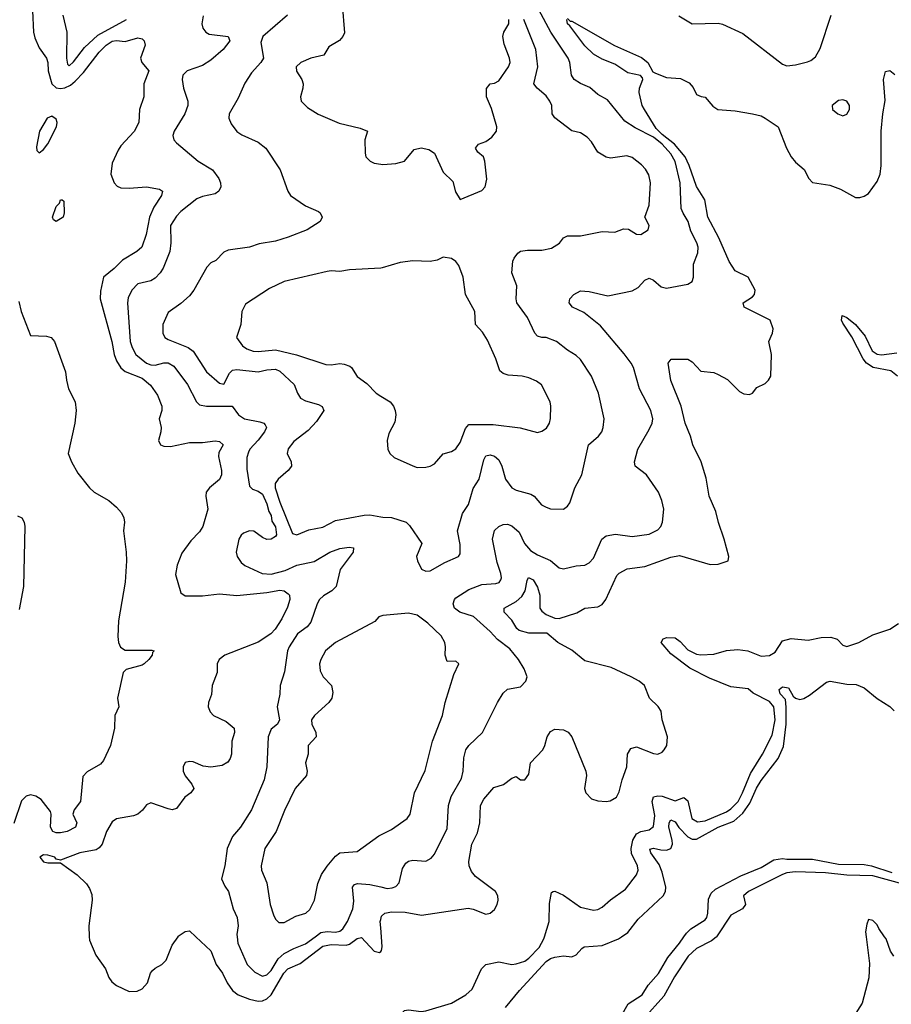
# Model space of a CAD drawing. Header units: inches. Extents: x 1552611 to 1694776, y 811966 to 917215.
# Tile 165 of 256: x 1628320 to 1632376, y 849685 to 854269. Entities that reach past the tile are written whole.
import ezdxf

# ---------------------------------------------------------------- set-up
doc = ezdxf.new("R2010")
doc.units = ezdxf.units.IN
doc.header["$MEASUREMENT"] = 0
for name, color, linetype in [('B6824', 7, 'Continuous'), ('B6825', 7, 'Continuous'), ('B6834', 7, 'Continuous'), ('B6835', 7, 'Continuous')]:
    doc.layers.add(name, color=color, linetype=linetype)

msp = doc.modelspace()

# ---------------------------------------------------------------- linework, layer by layer
at = {"layer": 'B6824', "color": 5}
for points, elevation in [([(1628643.6, 850000), (1628644, 849984), (1628673.8, 849913.8), (1628719.5, 849850), (1628734.9, 849810), (1628749.3, 849789.3), (1628770, 849773.4), (1628830, 849744.2), (1628865.7, 849745.7), (1628890, 849757.6), (1628914.8, 849785.2), (1628928.7, 849830), (1628937.9, 849842.1), (1628950, 849853.8), (1628980.5, 849870), (1629001.1, 849890), (1629030, 849961), (1629056.6, 850000)], 820), ([(1629139.4, 850000), (1629210, 849933.4), (1629234, 849870), (1629264.1, 849830), (1629285.5, 849785.5), (1629310.2, 849750), (1629336.9, 849730), (1629390, 849709.6), (1629430, 849700.5), (1629450, 849701.6), (1629470, 849710.1), (1629490, 849729.6), (1629548.8, 849830), (1629567.7, 849850), (1629624.6, 849875.4), (1629730, 849955.4), (1629770, 849964), (1629839.9, 849960.1), (1629854.9, 849965.1), (1629890, 849990.9), (1629910, 849996), (1629970, 849931.8), (1629994.3, 849925.7), (1630000, 849931.6)], 820), ([(1629331.5, 850000), (1629335.6, 849970), (1629379, 849870), (1629414.4, 849834.4), (1629450, 849815.5), (1629470, 849821.9), (1629490, 849841.9), (1629523, 849897), (1629550, 849921.3), (1629594.9, 849945.1), (1629650, 849966.9), (1629695.5, 850000)], 840)]:
    msp.add_lwpolyline(points, dxfattribs=dict(at, elevation=elevation))
at = {"layer": 'B6825', "color": 5}
for points, elevation in [([(1628378.6, 854310), (1628384, 854210), (1628390, 854184), (1628410, 854138), (1628444.4, 854090), (1628450.2, 854070.2), (1628451.8, 854030), (1628469.1, 853970), (1628490, 853951.7), (1628510, 853948.5), (1628530, 853952.3), (1628555.5, 853964.5), (1628577.9, 853982.1), (1628617.3, 854022.7), (1628690, 854117.2), (1628721.5, 854150), (1628750, 854169.3), (1628770, 854171.8), (1628810, 854167), (1628870, 854183.7), (1628890, 854179.7), (1628899.7, 854170), (1628903.8, 854150), (1628882, 854090), (1628888.2, 854070), (1628920.4, 854030), (1628897.9, 853970), (1628897.1, 853910), (1628877.7, 853850), (1628874.2, 853790), (1628852.3, 853747.7), (1628790, 853682), (1628778.1, 853661.9), (1628750, 853601.6), (1628744.6, 853550), (1628759.1, 853510), (1628773.4, 853493.4), (1628790, 853486.2), (1628830, 853484.8), (1628910, 853491.5), (1628970, 853480.2), (1628983.7, 853470), (1628979.3, 853450), (1628943.7, 853396.3), (1628924, 853350), (1628909, 853269), (1628888.1, 853210), (1628865, 853190), (1628798.6, 853150), (1628759.7, 853110), (1628709.4, 853070), (1628695.3, 853004.7), (1628693.5, 852970), (1628747.9, 852770), (1628760.1, 852710), (1628770, 852680.2), (1628790, 852648), (1628811, 852631), (1628890, 852600.1), (1628927.9, 852567.9), (1628960.5, 852520.5), (1628981.4, 852470), (1628981.4, 852450), (1628969, 852410), (1628977.4, 852370), (1628976.5, 852350), (1628965.7, 852310), (1628975.5, 852290), (1628990, 852283.2), (1629022.3, 852282.3), (1629110, 852299.8), (1629170, 852300.9), (1629230, 852308.4), (1629250, 852304.9), (1629267.2, 852290), (1629246.5, 852253.5), (1629244.6, 852235.4), (1629259.2, 852170), (1629258.8, 852150), (1629250, 852128.7), (1629202.9, 852090), (1629187.3, 852070), (1629185.8, 852050), (1629194.9, 851990), (1629172, 851910), (1629155.9, 851884.1), (1629116.5, 851843.5), (1629074.3, 851785.7), (1629053.4, 851730), (1629045.6, 851685.6), (1629070, 851600.5), (1629090, 851586.5), (1629170, 851586.4), (1629250, 851596.6), (1629330, 851589), (1629470, 851602.7), (1629530, 851613), (1629550.3, 851610.3), (1629570, 851595.9), (1629575, 851590), (1629577.6, 851570), (1629566.2, 851533.8), (1629539.8, 851480.2), (1629508.8, 851431.2), (1629488.4, 851410), (1629429.2, 851370.8), (1629274, 851310), (1629248.6, 851290), (1629238.4, 851270), (1629238.4, 851230), (1629215.1, 851170), (1629212.5, 851127.5), (1629198, 851090), (1629197.6, 851070), (1629206.9, 851046.9), (1629222, 851030), (1629281.4, 851001.4), (1629317.3, 850970), (1629319.7, 850950), (1629307.5, 850910), (1629305.1, 850850), (1629299.8, 850830), (1629287.8, 850812.2), (1629262.4, 850797.6), (1629209.8, 850789.8), (1629173.2, 850793.2), (1629126.4, 850813.6), (1629110, 850816), (1629090, 850811.2), (1629080.9, 850790), (1629081.3, 850770), (1629090, 850748.2), (1629120.5, 850710), (1629130.7, 850690), (1629116, 850670), (1629088.7, 850650), (1629050, 850596.9), (1629030, 850591.1), (1629010, 850594.5), (1628930, 850622.8), (1628910, 850613.6), (1628891, 850589), (1628869.2, 850570.8), (1628850, 850563.2), (1628770, 850548.5), (1628750, 850534.5), (1628723.2, 850490), (1628702.8, 850430), (1628690, 850414.2), (1628675.3, 850404.7), (1628600.3, 850390), (1628510, 850356.3), (1628490, 850360.9), (1628482.9, 850370), (1628450, 850378.8), (1628430, 850381.2), (1628413.1, 850370), (1628430, 850348.7), (1628450, 850343.8), (1628510, 850343.1), (1628587.2, 850287.2), (1628630, 850246), (1628645, 850225), (1628655.7, 850195.7), (1628657.6, 850170), (1628642.2, 850050), (1628643.6, 850000)], 820), ([(1629821, 854341), (1629831.6, 854208.4), (1629824.4, 854190), (1629807.5, 854172.5), (1629758.2, 854141.8), (1629735.6, 854104.4), (1629674.9, 854090), (1629628.7, 854070), (1629606.4, 854050), (1629608.7, 854028.7), (1629633, 853990), (1629639.1, 853970), (1629638, 853950), (1629626.4, 853910), (1629630.5, 853890), (1629659.9, 853859.9), (1629709.1, 853829.1), (1629807.1, 853787.1), (1629904.5, 853764.5), (1629938, 853750), (1629926, 853710), (1629927.9, 853647.9), (1629930.7, 853630), (1629951, 853610), (1629970, 853601.6), (1630000, 853596.6)], 880), ([(1628520.2, 854290), (1628539.5, 854210), (1628537.2, 854090), (1628542.3, 854062.3), (1628550, 854054.6), (1628570, 854072.3), (1628620.8, 854139.2), (1628682.9, 854197.1), (1628816.8, 854270)], 840), ([(1629173.7, 854286.3), (1629168.2, 854250), (1629172.4, 854230), (1629186.4, 854210), (1629201.5, 854201.5), (1629290.7, 854190.7), (1629298, 854170), (1629266.9, 854130), (1629210, 854080.3), (1629170, 854054.9), (1629099.6, 854030), (1629079.6, 854010), (1629075.6, 853990), (1629081.7, 853950), (1629102, 853890), (1629102, 853870), (1629088.7, 853830), (1629038.9, 853750), (1629031.8, 853730), (1629036.5, 853710), (1629050, 853695.3), (1629150.4, 853610), (1629216.9, 853570), (1629247, 853530), (1629254.9, 853510), (1629256.3, 853490), (1629247.3, 853470), (1629230, 853458.4), (1629170, 853446.2), (1629144.9, 853435.1), (1629070, 853375.8), (1629050, 853354.5), (1629021, 853310), (1629023, 853230), (1629018.6, 853190), (1628988, 853112), (1628974.2, 853090), (1628950, 853066), (1628930, 853053.6), (1628870, 853038.8), (1628841, 853010), (1628825.3, 852974.7), (1628821.9, 852950), (1628833.3, 852770), (1628842.5, 852742.5), (1628860.8, 852710), (1628910, 852670.6), (1628930, 852662.2), (1628950, 852660.3), (1628990, 852670.9), (1629010, 852671.3), (1629036.4, 852656.4), (1629101, 852570), (1629142, 852490), (1629156.6, 852476.6), (1629189.6, 852469.6), (1629309, 852469), (1629337.6, 852430), (1629366, 852410), (1629437.1, 852397.1), (1629455.3, 852390), (1629462.2, 852382.2), (1629468.1, 852370), (1629458.4, 852350), (1629430, 852311.5), (1629390.1, 852269.9), (1629384, 852256), (1629376.9, 852230), (1629376.9, 852176.9), (1629390, 852097.3), (1629403.2, 852083.2), (1629430, 852074.3), (1629450, 852059.5), (1629470, 852014.8), (1629478.7, 851978.7), (1629490, 851961), (1629493.8, 851933.8), (1629510, 851908), (1629515.4, 851870), (1629510, 851862.3), (1629490, 851851.3), (1629470, 851848.8), (1629450, 851857.6), (1629410, 851887.6), (1629390, 851889.7), (1629361.4, 851878.6), (1629350, 851869.5), (1629340.2, 851850), (1629327.7, 851790), (1629331.8, 851770), (1629350, 851742.4), (1629368.3, 851728.3), (1629448.7, 851690), (1629490, 851687.2), (1629554.7, 851705.3), (1629610.2, 851730.2), (1629690, 851746.2), (1629763.1, 851790), (1629810, 851807.3), (1629852.9, 851812.9), (1629874, 851810), (1629871.6, 851790), (1629811.6, 851710), (1629793, 851630), (1629772.7, 851610), (1629733.6, 851586.4), (1629715.6, 851570), (1629703.8, 851550), (1629675.1, 851464.9), (1629657.2, 851442.8), (1629612.1, 851410), (1629574, 851350), (1629566.7, 851330), (1629552.8, 851232.8), (1629532.5, 851170), (1629530.8, 851129.2), (1629518.2, 851070), (1629529.4, 851010), (1629520.2, 850990), (1629490, 850965.3), (1629475.9, 850930), (1629470.2, 850790.2), (1629458.3, 850730), (1629398.9, 850590), (1629346.7, 850510), (1629310, 850466.3), (1629285.2, 850410), (1629274.3, 850330), (1629259.5, 850270), (1629274.5, 850234.5), (1629290.9, 850210.9), (1629313.7, 850130), (1629331.7, 850090), (1629336.6, 850050), (1629330.2, 850010), (1629331.5, 850000)], 840), ([(1629565.5, 854290), (1629451.7, 854190), (1629442, 854162), (1629454.3, 854090), (1629442.8, 854070), (1629398.8, 854021.2), (1629366.9, 853973.1), (1629337, 853903), (1629294.9, 853830), (1629292.9, 853810), (1629303.5, 853783.5), (1629330, 853748.4), (1629353.3, 853733.3), (1629430, 853698), (1629464.6, 853670), (1629531.6, 853570), (1629568.4, 853470), (1629580.5, 853450), (1629650, 853402), (1629710, 853376.3), (1629718.8, 853370), (1629727.3, 853350), (1629718.8, 853330), (1629658.4, 853290), (1629570, 853255.9), (1629510, 853237.5), (1629434.8, 853225.2), (1629390, 853209.8), (1629290, 853195.4), (1629270, 853186.9), (1629232, 853148), (1629210, 853136.4), (1629190, 853116.9), (1629129.6, 853010.4), (1629110, 852983.9), (1629070, 852947.4), (1629010, 852906.3), (1628985.4, 852850), (1628985.4, 852810), (1628994.9, 852790), (1629010, 852779.7), (1629103.2, 852743.2), (1629126.4, 852726.4), (1629188.6, 852630), (1629250, 852576.3), (1629270, 852572.3), (1629296.1, 852623.9), (1629310, 852636.7), (1629330, 852641.1), (1629430, 852629), (1629470, 852639.4), (1629510, 852641.8), (1629530, 852633), (1629596.9, 852570), (1629612.6, 852530), (1629627.3, 852507.3), (1629650, 852494.7), (1629710, 852478), (1629727.6, 852467.6), (1629734.6, 852450), (1629701.6, 852398.4), (1629663, 852357), (1629595.5, 852304.5), (1629568.6, 852271.4), (1629565.2, 852250), (1629583.2, 852210), (1629584.5, 852190), (1629568.6, 852170), (1629523.3, 852130), (1629508.7, 852110), (1629508.6, 852090), (1629530, 852022.6), (1629590, 851877.1), (1629610, 851871.4), (1629666.2, 851893.8), (1629730, 851907), (1629790, 851937.6), (1629922.4, 851962.4), (1629950, 851964.5), (1630000, 851954.4)], 860), ([(1630000, 853112.5), (1629855.4, 853104.6), (1629810, 853096.4), (1629770, 853099.8), (1629750, 853096.9), (1629550, 853049.7), (1629482.5, 853017.5), (1629370, 852944.5), (1629354, 852910), (1629348.2, 852850), (1629328.4, 852790), (1629356.3, 852750), (1629376.3, 852736.3), (1629405.8, 852725.8), (1629430, 852723.5), (1629510, 852732.3), (1629608.7, 852708.7), (1629743.9, 852663.9), (1629770, 852661.5), (1629810, 852667.8), (1629830, 852665.6), (1629855.6, 852655.6), (1629863.7, 852650), (1629890, 852608.2), (1629935.8, 852575.8), (1629978.8, 852530), (1630000, 852517)], 880), ([(1628316.3, 852956.3), (1628326.6, 852910), (1628370, 852798), (1628443.8, 852796.2), (1628466.8, 852790), (1628482.4, 852770), (1628532.7, 852630), (1628536.9, 852590), (1628547.2, 852550), (1628577.6, 852490), (1628582.1, 852450), (1628576.5, 852390), (1628546, 852250), (1628560.1, 852210), (1628590, 852157.5), (1628644.6, 852090), (1628667, 852070), (1628734, 852030), (1628770, 851999.7), (1628793.3, 851973.3), (1628803.8, 851950), (1628807.4, 851930), (1628803.2, 851890), (1628815.9, 851790), (1628816.6, 851750), (1628810.5, 851650), (1628780.3, 851470), (1628777.2, 851397.2), (1628780.2, 851370), (1628788.5, 851348.5), (1628810, 851334.3), (1628934.3, 851334.3), (1628946, 851330), (1628937.1, 851322.9), (1628935.8, 851310), (1628920.7, 851290), (1628898.9, 851270), (1628890, 851264.1), (1628815.8, 851244.2), (1628801.8, 851230), (1628775.3, 851110), (1628781.6, 851070), (1628762.3, 851030), (1628761.2, 850970), (1628742.6, 850890), (1628710, 850820.7), (1628696.2, 850803.8), (1628633.1, 850766.9), (1628614, 850746), (1628602, 850630), (1628573.4, 850590), (1628567.3, 850570), (1628584.9, 850530), (1628579.3, 850510), (1628540.4, 850490), (1628510, 850482.8), (1628490, 850483), (1628474.2, 850490), (1628462.4, 850510), (1628466.6, 850570), (1628462.4, 850582.4), (1628419.3, 850639.3), (1628394.5, 850654.5), (1628370, 850659.6), (1628350, 850654.7), (1628327.7, 850632.3), (1628293.1, 850526.9)], 780), ([(1628310, 851959.2), (1628330, 851950.1), (1628340.2, 851930), (1628344, 851910), (1628337.1, 851630), (1628316.9, 851523.1)], 760), ([(1630000, 851492.2), (1629990.6, 851489.4), (1629972.8, 851467.2), (1629788.8, 851370), (1629743.7, 851330), (1629720.6, 851290), (1629715.4, 851270), (1629717.9, 851237.9), (1629732.6, 851210), (1629770.2, 851170), (1629777, 851137), (1629772.1, 851110), (1629759, 851090), (1629692, 851030), (1629677.4, 851010), (1629679.7, 850990), (1629697.5, 850950), (1629699.6, 850930), (1629663.1, 850890), (1629662.3, 850850), (1629650.2, 850810), (1629657.8, 850770), (1629654, 850750), (1629602.3, 850690), (1629552.5, 850587.5), (1629513.2, 850490), (1629460.2, 850410), (1629444, 850330), (1629445, 850310), (1629470.2, 850250), (1629484.9, 850150), (1629501.1, 850101.1), (1629510, 850082), (1629526.4, 850066.4), (1629550, 850066.3), (1629605, 850095), (1629652, 850110), (1629670, 850126), (1629692.3, 850170), (1629707.3, 850247.3), (1629724.2, 850290), (1629750, 850329), (1629790, 850374.9), (1629810, 850390.2), (1629890, 850395.8), (1629990.8, 850469.2), (1630000, 850473.8)], 860), ([(1629695.5, 850000), (1629721.3, 850018.7), (1629750, 850023.8), (1629790, 850020.9), (1629810, 850025.1), (1629824, 850036), (1629845.7, 850070), (1629869.9, 850130), (1629874.9, 850165.1), (1629868.1, 850230), (1629877.8, 850242.2), (1629892.4, 850247.6), (1629950, 850242.9), (1630000, 850231.7)], 840), ([(1630000, 850041.7), (1629997.6, 850070), (1630000, 850079.5)], 820), ([(1629056.6, 850000), (1629058, 850002), (1629090, 850024), (1629110, 850027.7), (1629139.4, 850000)], 820)]:
    msp.add_lwpolyline(points, dxfattribs=dict(at, elevation=elevation))
for points, elevation in [([(1628470, 853819.4), (1628447.5, 853810), (1628411.7, 853750), (1628397.7, 853677.7), (1628400.2, 853660.2), (1628410, 853648.4), (1628430, 853664.4), (1628450, 853691), (1628490.8, 853770), (1628494.9, 853790), (1628490, 853805.5)], 820), ([(1628490, 853329.5), (1628477.3, 853337.3), (1628472.7, 853350), (1628490, 853398.5), (1628505.2, 853414.8), (1628510, 853430.9), (1628518, 853430), (1628524.5, 853424.5), (1628526.2, 853370), (1628522, 853350)], 780)]:
    msp.add_lwpolyline(points, close=True, dxfattribs=dict(at, elevation=elevation))
at = {"layer": 'B6834', "color": 5}
for points, elevation in [([(1630000, 849931.6), (1630004.1, 849935.9), (1630007.5, 849952.5), (1630003.5, 850000)], 820), ([(1630000, 849515.6), (1630041.3, 849558.7), (1630090, 849635.8), (1630110, 849656.9), (1630130, 849660.2), (1630187.9, 849652.1), (1630210, 849654), (1630330, 849690.4), (1630396.9, 849730), (1630424.9, 849755.1), (1630468.9, 849850), (1630490, 849871.1), (1630550, 849883.2), (1630610, 849871), (1630630, 849873.5), (1630670, 849885.3), (1630690, 849900.1), (1630736.7, 849950), (1630759.9, 849990), (1630763, 850000)], 780), ([(1630580.2, 849670), (1630645.8, 849750), (1630770, 849884.1), (1630790, 849897.8), (1630810, 849904.5), (1630850.5, 849910.5), (1630890, 849905.7), (1630910, 849914.9), (1630935.4, 849944.6), (1630947.6, 849952.4), (1631030, 849959.6), (1631106.4, 849990), (1631120.9, 850000)], 760), ([(1631119, 849630), (1631152.2, 849687.8), (1631216.5, 849730), (1631245.4, 849774.6), (1631292.2, 849827.8), (1631337, 849903), (1631390.7, 849969.3), (1631411.3, 850000)], 740), ([(1631563.2, 850000), (1631561.9, 849998.1), (1631539.2, 849980.8), (1631470, 849945), (1631430.9, 849910), (1631366.8, 849813.2), (1631317.2, 849722.8), (1631223.2, 849616.8)], 740), ([(1632259.7, 850000), (1632274.4, 849874.4), (1632271.7, 849808.3), (1632240.6, 849690), (1632190.1, 849609.9)], 760), ([(1632388, 849910), (1632372.8, 849932.8), (1632352.2, 849990), (1632345, 850000)], 760)]:
    msp.add_lwpolyline(points, dxfattribs=dict(at, elevation=elevation))
at = {"layer": 'B6835', "color": 5}
for points, elevation in [([(1630000, 850231.7), (1630030, 850225), (1630053.3, 850226.7), (1630070, 850234), (1630085.3, 850250), (1630101.9, 850318.1), (1630117.6, 850342.4), (1630130, 850351), (1630150, 850356.3), (1630210, 850351.3), (1630235.2, 850364.8), (1630250, 850384.4), (1630310, 850503), (1630315.8, 850610), (1630328.2, 850651.8), (1630375.8, 850735.8), (1630383.7, 850770), (1630387.1, 850832.9), (1630396.4, 850870), (1630409.9, 850890.1), (1630474, 850950), (1630543.5, 851090), (1630570, 851133), (1630590, 851152), (1630650, 851163.6), (1630675.1, 851190), (1630681.1, 851210), (1630667, 851247), (1630642, 851290), (1630600.3, 851340.3), (1630543.4, 851383.4), (1630510, 851420.3), (1630432.5, 851490), (1630367.6, 851510), (1630344, 851530), (1630336.5, 851550), (1630342.9, 851570), (1630350, 851577.5), (1630410, 851616.8), (1630470, 851639), (1630535.8, 851644.2), (1630550.8, 851649.2), (1630558.5, 851661.5), (1630562.2, 851670), (1630558.5, 851690), (1630541.3, 851741.3), (1630520.8, 851850), (1630530, 851890.2), (1630550, 851910.1), (1630570, 851918.8), (1630590, 851919.6), (1630610, 851913.1), (1630643.7, 851883.7), (1630669.7, 851829.7), (1630697.7, 851797.7), (1630730, 851777.5), (1630790.6, 851750.6), (1630830, 851717.7), (1630850, 851712.6), (1630910, 851727.1), (1630950, 851730.2), (1630970, 851739.6), (1630990, 851762.3), (1631028.4, 851850), (1631050, 851866.4), (1631093.3, 851873.3), (1631170, 851863), (1631250, 851873.8), (1631290, 851893.4), (1631304.4, 851910), (1631310.9, 851930), (1631316.9, 851990), (1631308.4, 852030), (1631292.6, 852070), (1631236.9, 852150), (1631183.6, 852190), (1631181.3, 852210), (1631196.4, 852270), (1631250, 852360.4), (1631263.5, 852390), (1631266.2, 852410), (1631256.5, 852450), (1631204.8, 852550), (1631176.2, 852650), (1631166.4, 852670), (1631133.4, 852713.4), (1631022.9, 852842.9), (1630946.1, 852906.1), (1630892, 852930), (1630877.6, 852950), (1630879.6, 852970), (1630899.3, 852990), (1630930, 853006), (1630970, 853003.6), (1631056.6, 852983.4), (1631170, 853006.5), (1631198.2, 853021.8), (1631230, 853056.5), (1631250, 853064.9), (1631270, 853056.9), (1631305.8, 853025.8), (1631330, 853018.9), (1631430, 853037.4), (1631449.8, 853050), (1631456.5, 853070), (1631456.4, 853130), (1631476.3, 853183.7), (1631476.8, 853210), (1631471.7, 853230), (1631443.7, 853283.7), (1631431.2, 853330), (1631407.4, 853367.4), (1631398.5, 853390), (1631393.8, 853510), (1631370, 853608.6), (1631350, 853644.9), (1631310.6, 853690), (1631270, 853721.4), (1631184.8, 853764.8), (1631136.5, 853796.5), (1631055.8, 853895.8), (1631010, 853920.3), (1630973.7, 853953.7), (1630930, 853971.3), (1630900.8, 853990), (1630888.2, 854010), (1630879.9, 854070), (1630872.7, 854090), (1630791.2, 854210), (1630735.3, 854315.3)], 840), ([(1630000, 851954.4), (1630010, 851952.4), (1630050, 851951.8), (1630118.8, 851930), (1630134.7, 851914.7), (1630190.6, 851830), (1630167, 851770), (1630170.8, 851750), (1630190, 851711.3), (1630210, 851701), (1630230, 851702.8), (1630298, 851742), (1630362, 851770), (1630370, 851782), (1630370, 851826), (1630356.9, 851890), (1630381.4, 851970), (1630408.1, 852011.9), (1630430, 852086.7), (1630457.5, 852130), (1630480.3, 852219.7), (1630490, 852239.1), (1630510, 852243.8), (1630530, 852237.5), (1630550, 852220.2), (1630564.3, 852190), (1630581.2, 852130), (1630610, 852089.3), (1630630, 852079), (1630699.4, 852059.4), (1630713.7, 852050), (1630748.4, 852010), (1630770, 851998.9), (1630790, 851992.2), (1630850, 851990.4), (1630870, 852004), (1630880.5, 852019.5), (1630903.1, 852090), (1630936.8, 852150), (1630967.4, 852290), (1631013.7, 852330), (1631028.4, 852350), (1631034.8, 852370), (1631039.8, 852410), (1631013.6, 852530), (1630981, 852610), (1630930, 852687.6), (1630910, 852706), (1630869.7, 852730), (1630817.6, 852770), (1630770, 852789.8), (1630750, 852788.9), (1630730, 852795.4), (1630718, 852810), (1630683, 852883), (1630633.7, 852950), (1630629.8, 852970), (1630632.8, 853030), (1630609.8, 853090), (1630615.1, 853144.9), (1630620.9, 853159.1), (1630637.5, 853182.5), (1630650, 853190.5), (1630683.9, 853196.1), (1630750, 853195.2), (1630794.3, 853205.7), (1630831.5, 853228.5), (1630850, 853253), (1630870, 853262), (1630930, 853263.1), (1631030, 853282.4), (1631090, 853279.3), (1631130, 853295.5), (1631153, 853293), (1631190, 853271), (1631210, 853268.4), (1631244, 853290), (1631249, 853310), (1631229.2, 853350), (1631250, 853404.7), (1631255.7, 853510), (1631247.2, 853547.2), (1631232.7, 853572.7), (1631213.7, 853593.7), (1631170, 853628), (1631145.7, 853634.3), (1631070, 853623.7), (1631050, 853629.5), (1631010, 853652.7), (1630981, 853701), (1630961.5, 853721.5), (1630930, 853741.6), (1630890, 853751.5), (1630810, 853812.4), (1630797.4, 853830), (1630796.1, 853870), (1630787, 853890), (1630770, 853915.1), (1630728.4, 853950), (1630712.3, 853970), (1630730.8, 854050), (1630722.4, 854130), (1630666.7, 854270)], 860), ([(1630000, 853596.6), (1630010, 853594.9), (1630070, 853599.1), (1630110, 853611), (1630155.1, 853664.9), (1630187.7, 853672.3), (1630224.7, 853664.7), (1630250, 853646.8), (1630290, 853558.8), (1630335.3, 853515.3), (1630347.5, 853467.5), (1630370, 853432), (1630470, 853474), (1630486, 853490), (1630494.2, 853525.8), (1630484, 853610), (1630479, 853630), (1630452.5, 853652.5), (1630441.2, 853670), (1630455.3, 853690), (1630490, 853701.1), (1630517.6, 853722.4), (1630538.9, 853750), (1630541.1, 853770), (1630515.9, 853855.9), (1630493, 853910), (1630491.7, 853948.3), (1630509.7, 853970.3), (1630530, 853973), (1630550, 853984.9), (1630595.1, 854050), (1630602.4, 854070), (1630599.4, 854090), (1630574.4, 854154.4), (1630567.6, 854190), (1630573.5, 854210), (1630595.7, 854250), (1630595.5, 854270)], 880), ([(1630000, 850079.5), (1630004.1, 850095.9), (1630018.4, 850110), (1630050, 850115.4), (1630113.7, 850113.7), (1630190, 850100.1), (1630407.7, 850132.3), (1630430, 850128.3), (1630490, 850104.6), (1630510, 850109.4), (1630530, 850126.7), (1630542.5, 850150), (1630546.2, 850170), (1630545, 850190), (1630534, 850210), (1630440.8, 850280.8), (1630423.1, 850303.1), (1630411.3, 850330), (1630410.6, 850350), (1630424.5, 850430), (1630450, 850483.1), (1630462, 850530), (1630463.7, 850610), (1630479.6, 850640.4), (1630526.2, 850693.8), (1630571.1, 850708.9), (1630610, 850737.6), (1630630, 850745.5), (1630650, 850730.5), (1630670, 850730.3), (1630690, 850756.3), (1630697.8, 850810), (1630754, 850870), (1630764, 850890), (1630774, 850930), (1630790, 850955.8), (1630810, 850965.7), (1630850, 850962.3), (1630871.8, 850951.8), (1630890, 850930.4), (1630955.2, 850770), (1630957.8, 850750), (1630948.7, 850690), (1630954, 850670), (1630981.7, 850641.7), (1631010, 850631.7), (1631048.9, 850628.9), (1631067.9, 850632.1), (1631096.8, 850650), (1631110, 850674), (1631123.7, 850730), (1631146.1, 850790), (1631148.4, 850850), (1631164.6, 850875.4), (1631190, 850884.2), (1631270, 850852.3), (1631290, 850849.4), (1631310, 850859.1), (1631319.8, 850870), (1631331.6, 850890), (1631334.6, 850930), (1631309.8, 851010), (1631305.1, 851050), (1631291.8, 851071.8), (1631251.2, 851110), (1631227.8, 851170), (1631202.4, 851190), (1631165.4, 851210), (1631072.5, 851252.5), (1630950, 851284.8), (1630890, 851333.7), (1630823.7, 851370), (1630772.9, 851412.9), (1630690, 851413.5), (1630644.6, 851424.6), (1630634, 851434), (1630610, 851472.9), (1630573.8, 851510), (1630574.8, 851530), (1630630, 851559.8), (1630656.3, 851583.7), (1630671.6, 851610), (1630681.3, 851658.7), (1630688.1, 851671.9), (1630710, 851661.2), (1630730, 851626.3), (1630740.5, 851590), (1630740.4, 851530), (1630750, 851514.7), (1630770, 851500.2), (1630810, 851482.3), (1630830, 851480.9), (1630912.2, 851507.8), (1630950.7, 851529.3), (1631010, 851535.2), (1631030, 851546.5), (1631047.9, 851570), (1631099, 851681), (1631110, 851692.7), (1631147.7, 851712.3), (1631230, 851723.2), (1631350, 851766.9), (1631390, 851774.6), (1631533.1, 851733.1), (1631570, 851733.4), (1631616.5, 851750), (1631620.2, 851770), (1631599.2, 851850), (1631571.9, 851928.1), (1631559.9, 851979.9), (1631528.6, 852050), (1631515, 852135), (1631492.1, 852210), (1631452, 852290), (1631441.7, 852330), (1631417.4, 852390), (1631398.4, 852470), (1631350, 852589.6), (1631337.6, 852670), (1631351.9, 852688.1), (1631430, 852688.2), (1631450, 852676.4), (1631490, 852632.4), (1631550, 852626), (1631570, 852617.3), (1631613.3, 852593.3), (1631670, 852538.7), (1631690, 852527), (1631715.8, 852524.2), (1631730, 852530.7), (1631750, 852556), (1631790, 852574.8), (1631805.2, 852590), (1631816, 852610), (1631818.7, 852710), (1631806.6, 852770), (1631823.7, 852810), (1631827, 852830), (1631813.3, 852870), (1631691, 852930), (1631686.9, 852950), (1631730, 852978.3), (1631739.9, 852990), (1631742.1, 853010), (1631710, 853070.5), (1631650, 853099.7), (1631622.5, 853142.5), (1631573.7, 853253.7), (1631523.1, 853350), (1631507.9, 853430), (1631470, 853493), (1631435.9, 853590), (1631416.7, 853630), (1631366.8, 853690), (1631310, 853734.2), (1631282.5, 853762.5), (1631227.5, 853850), (1631217.6, 853870), (1631202.1, 853930), (1631204.6, 853950), (1631220.2, 853990), (1631218.1, 853998.1), (1631208.4, 854008.4), (1631150, 854021.2), (1631090, 854061.4), (1631030, 854084.8), (1630990, 854109), (1630950, 854147.2), (1630880.8, 854240.8), (1630869.9, 854250), (1630865.8, 854270)], 820), ([(1630870, 854273.8), (1630881.5, 854261.5), (1630890, 854261.4), (1631088.5, 854148.5), (1631213.3, 854093.3), (1631243.3, 854070), (1631266.8, 854026.8), (1631279.3, 854019.3), (1631330, 854000.2), (1631394.6, 853994.6), (1631435.5, 853975.5), (1631453.7, 853953.7), (1631470, 853921), (1631490.7, 853910.7), (1631510, 853907.7), (1631545.7, 853865.7), (1631568.9, 853850), (1631650, 853844.5), (1631730.4, 853830.4), (1631770, 853820.5), (1631790, 853810.6), (1631850, 853770.3), (1631889.3, 853670), (1631910, 853630.3), (1631930, 853604.9), (1631970.9, 853570.9), (1631991.8, 853530), (1632010, 853510.3), (1632090, 853498.5), (1632139.4, 853479.4), (1632210, 853440.4), (1632230, 853440.4), (1632250, 853446.7), (1632270, 853460.3), (1632310, 853514.9), (1632324.2, 853550), (1632328.7, 853590), (1632329.9, 853750.1), (1632336.3, 853830), (1632347.3, 853892.7), (1632339.9, 853990), (1632350, 854027.2), (1632370, 854032.9), (1632393.4, 854013.4)], 820), ([(1631387.1, 854287.1), (1631450, 854249.2), (1631570, 854252.9), (1631590, 854247.7), (1631684.9, 854204.9), (1631870, 854061.1), (1631890, 854053.4), (1631930, 854058.3), (1631987, 854073), (1632001.5, 854078.5), (1632023.5, 854096.5), (1632044.9, 854135.1), (1632096.3, 854290)], 840), ([(1630000, 852517), (1630044, 852490), (1630059.3, 852470), (1630068, 852450), (1630070.4, 852430), (1630065.2, 852394.8), (1630037.5, 852342.5), (1630030.5, 852310), (1630033.4, 852270), (1630042.8, 852250), (1630062.8, 852230), (1630150, 852191.8), (1630170, 852184.9), (1630210, 852185.7), (1630230, 852190.4), (1630250, 852201.6), (1630290, 852248), (1630330, 852258.4), (1630350, 852270.5), (1630370, 852300.5), (1630394.6, 852365.4), (1630410, 852383.6), (1630523.6, 852383.6), (1630648.5, 852368.5), (1630730, 852347.2), (1630750, 852352.7), (1630772, 852368), (1630786, 852390), (1630790, 852412), (1630792.1, 852470), (1630788.6, 852490), (1630748.7, 852568.7), (1630725.8, 852585.8), (1630690, 852602.3), (1630658, 852610), (1630593.6, 852613.6), (1630570, 852622), (1630554.2, 852634.2), (1630535.8, 852690), (1630496.9, 852776.9), (1630474.2, 852814.2), (1630441.3, 852850), (1630438.7, 852910), (1630394.8, 852990), (1630384.4, 853070), (1630364.2, 853124.2), (1630350, 853143.7), (1630330, 853157), (1630290, 853162.7), (1630262, 853150), (1630230, 853143.7), (1630150, 853146), (1630090, 853138), (1630007.1, 853112.9), (1630000, 853112.5)], 880), ([(1632405.4, 852610), (1632374.7, 852634.7), (1632292.6, 852650), (1632261.2, 852670), (1632245.1, 852690), (1632193.2, 852793.2), (1632150, 852856.4), (1632144.3, 852870), (1632148.3, 852891.7), (1632170, 852883.2), (1632210.1, 852850.1), (1632254.8, 852794.8), (1632287.8, 852727.8), (1632310, 852712.1), (1632330, 852708.5), (1632402.5, 852717.5)], 780), ([(1630000, 850473.8), (1630050, 850498.9), (1630122.9, 850550), (1630136.9, 850570), (1630156.8, 850670), (1630206.7, 850773.3), (1630240.6, 850910), (1630286.8, 851030), (1630299.8, 851090), (1630339.7, 851220.3), (1630363.7, 851270), (1630350, 851282), (1630310, 851280.9), (1630299.2, 851310), (1630302, 851350), (1630298.8, 851370), (1630280.9, 851400.9), (1630219.8, 851459.8), (1630170, 851496.2), (1630130, 851505.6), (1630010, 851495.1), (1630000, 851492.2)], 860), ([(1630763, 850000), (1630784.3, 850070), (1630786.2, 850153.8), (1630794.8, 850205.2), (1630802, 850210), (1630810, 850212), (1630850, 850193.8), (1630930, 850137.2), (1630990, 850123.6), (1631010, 850126.5), (1631030, 850137.4), (1631068.7, 850171.3), (1631138.7, 850221.3), (1631190, 850287.2), (1631197.8, 850310), (1631195.2, 850330), (1631167.5, 850387.5), (1631165.6, 850410), (1631173.1, 850450), (1631190, 850478.5), (1631210, 850489.3), (1631250, 850497.2), (1631270, 850512.4), (1631275.4, 850564.6), (1631263.4, 850630), (1631268.9, 850651.1), (1631290, 850656.3), (1631310, 850654.7), (1631370, 850633), (1631410, 850648.3), (1631430, 850631.7), (1631447.4, 850550), (1631473.9, 850533.9), (1631510, 850539.7), (1631610, 850580.6), (1631630, 850594.4), (1631663, 850630), (1631684.4, 850670), (1631721, 850759), (1631777.6, 850850), (1631821.6, 850938.4), (1631835.1, 851010), (1631830.3, 851070), (1631810, 851094.3), (1631733.1, 851133.1), (1631710, 851153.1), (1631630, 851163.2), (1631530, 851204.2), (1631438.5, 851250), (1631350, 851316.7), (1631305.7, 851370), (1631313.9, 851386.1), (1631332.2, 851392.2), (1631370.6, 851390.6), (1631394.3, 851374.3), (1631430, 851335.4), (1631470, 851314.4), (1631490, 851311.5), (1631550, 851315), (1631610, 851331.8), (1631662.8, 851337.2), (1631708, 851330), (1631770, 851306.5), (1631810, 851308.3), (1631835.8, 851324.2), (1631870, 851377.7), (1631910, 851388.2), (1631990, 851380.2), (1632050, 851393.2), (1632094.2, 851394.2), (1632124.4, 851384.4), (1632150, 851357.1), (1632170, 851350.4), (1632224.5, 851370), (1632290, 851405.2), (1632370, 851431.1), (1632410, 851457.8)], 780), ([(1631120.9, 850000), (1631150, 850020.2), (1631198.1, 850081.9), (1631315.2, 850190), (1631325.5, 850210), (1631327.2, 850230), (1631310, 850299.8), (1631295.3, 850335.3), (1631257.5, 850390), (1631252.3, 850407.7), (1631270, 850412.5), (1631303.6, 850403.6), (1631330, 850402.6), (1631350, 850410.9), (1631357.5, 850430), (1631356.5, 850450), (1631341.7, 850510), (1631342.6, 850530), (1631350, 850544.5), (1631370, 850535.3), (1631387.6, 850507.6), (1631430, 850464.2), (1631450, 850453.2), (1631470, 850454.4), (1631569.8, 850510.2), (1631642.7, 850537.3), (1631685.4, 850574.6), (1631717.9, 850622.1), (1631748.6, 850691.4), (1631770, 850726.3), (1631850, 850828.8), (1631874.1, 850885.9), (1631886.9, 850990), (1631887.8, 851067.8), (1631884.3, 851104.3), (1631859.7, 851130), (1631855.2, 851150), (1631870, 851163.5), (1631898.1, 851158.1), (1631920.3, 851120.3), (1631930, 851110.2), (1631950, 851103.7), (1631970, 851108.2), (1631995.8, 851124.2), (1632075.1, 851184.9), (1632091.3, 851188.7), (1632170, 851175), (1632213.2, 851173.2), (1632250, 851158), (1632310, 851108.7), (1632370, 851071.8), (1632390, 851052)], 760), ([(1631411.3, 850000), (1631422.9, 850017.1), (1631443.3, 850036.7), (1631510, 850077.8), (1631518, 850090), (1631521.7, 850110), (1631525.4, 850174.6), (1631537.7, 850202.3), (1631558.3, 850221.7), (1631676.2, 850283.8), (1631770, 850321.9), (1631830, 850357.6), (1631870, 850364.6), (1631890, 850360.4), (1632010, 850360.8), (1632130, 850337.8), (1632250, 850336.7), (1632284.2, 850330), (1632378.1, 850298.1)], 740), ([(1632510, 850222.5), (1632290, 850282.7), (1632170, 850285.8), (1632070, 850296.6), (1631930, 850301.7), (1631890, 850297), (1631870, 850289.2), (1631712.2, 850210), (1631687.7, 850190), (1631697.1, 850150), (1631684, 850130), (1631630, 850099.5), (1631563.2, 850000)], 740), ([(1632345, 850000), (1632317.7, 850037.7), (1632310, 850055.1), (1632290, 850075.1), (1632270, 850079.3), (1632262, 850058), (1632257, 850023), (1632259.7, 850000)], 760), ([(1630003.5, 850000), (1630000, 850041.7)], 820)]:
    msp.add_lwpolyline(points, dxfattribs=dict(at, elevation=elevation))
at = {"layer": 'B6835', "color": 5, "elevation": 840}
msp.add_lwpolyline([(1632150, 853895.6), (1632130, 853892), (1632100.4, 853870), (1632103, 853850), (1632127.3, 853830), (1632150, 853822), (1632170, 853828.4), (1632182.4, 853850), (1632181.3, 853870), (1632169.2, 853890)], close=True, dxfattribs=at)

doc.saveas('drawing.dxf')
